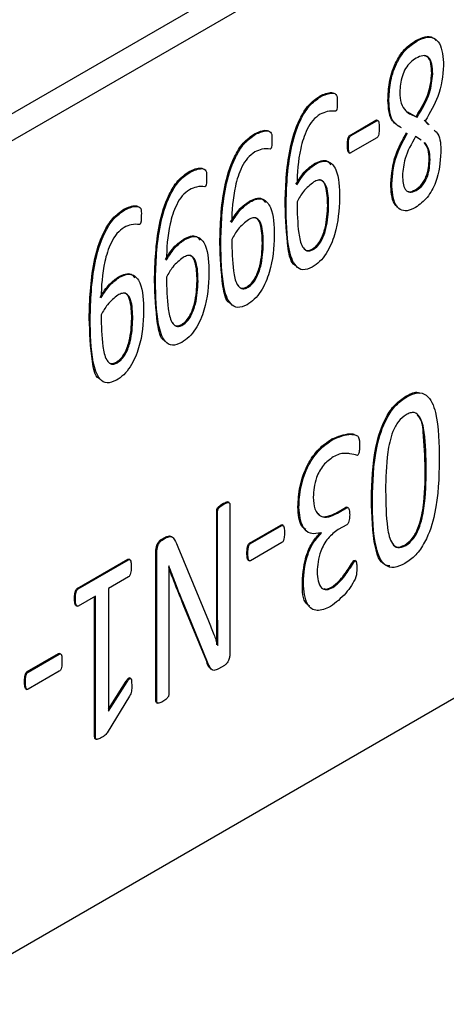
# Model space of a CAD drawing. Header units: inches. Extents: x 0 to 6721, y -3375 to 1330.
# Tile 7 of 196: x 427 to 437, y 897 to 920. Entities that reach past the tile are written whole.
import ezdxf

# ---------------------------------------------------------------- set-up
doc = ezdxf.new("R2010")
doc.units = ezdxf.units.IN
doc.header["$MEASUREMENT"] = 0

msp = doc.modelspace()

# ---------------------------------------------------------------- linework, layer by layer
at = {"color": 7, "linetype": 'Continuous', "lineweight": 25}
for p, q in [((511.441, 966.227), (394.769, 898.89)), ((511.971, 965.921), (395.299, 898.584)), ((395.299, 880.209), (511.971, 947.547)), ((436.226, 919.172), (436.205, 919.185)), ((436.563, 918.443), (436.584, 918.431)), ((434.05, 917.917), (434.029, 917.929)), ((435.592, 917.819), (435.571, 917.831)), ((434.705, 917.038), (435.299, 917.381)), ((434.726, 917.026), (435.32, 917.369)), ((435.32, 917.369), (435.299, 917.381)), ((435.348, 917.368), (435.321, 917.384)), ((436.016, 917.57), (436.208, 917.461)), ((436.208, 917.461), (436.229, 917.449)), ((436.392, 917.382), (436.482, 917.287)), ((436.414, 917.37), (436.504, 917.275)), ((432.572, 917.064), (432.551, 917.076)), ((434.726, 917.026), (434.705, 917.038)), ((435.32, 916.984), (434.726, 916.641)), ((436.32, 916.932), (436.196, 917.014)), ((434.676, 916.804), (434.655, 916.816)), ((434.68, 916.652), (434.707, 916.637)), ((436.503, 916.501), (436.524, 916.488)), ((433.931, 916.387), (433.91, 916.4)), ((431.093, 916.21), (431.072, 916.223)), ((435.657, 915.943), (435.636, 915.955)), ((436.192, 915.807), (436.213, 915.794)), ((429.615, 915.357), (429.594, 915.369)), ((432.453, 915.534), (432.431, 915.546)), ((433.264, 915.446), (433.243, 915.458)), ((434.207, 915.455), (434.228, 915.442)), ((430.974, 914.681), (430.953, 914.693)), ((431.786, 914.592), (431.764, 914.605)), ((432.728, 914.601), (432.749, 914.589)), ((433.86, 914.469), (433.881, 914.457)), ((429.496, 913.828), (429.475, 913.84)), ((430.307, 913.739), (430.286, 913.751)), ((431.25, 913.748), (431.271, 913.736)), ((432.382, 913.616), (432.403, 913.604)), ((428.829, 912.886), (428.808, 912.898)), ((429.771, 912.895), (429.793, 912.883)), ((430.903, 912.763), (430.924, 912.751)), ((429.425, 911.91), (429.446, 911.897)), ((435.999, 911.127), (435.978, 911.139)), ((434.323, 910.16), (434.302, 910.172)), ((436.415, 909.492), (436.436, 909.48)), ((431.854, 908.698), (431.832, 908.71)), ((431.975, 908.732), (431.948, 908.747)), ((431.991, 908.687), (431.991, 905.327)), ((435.22, 908.795), (435.198, 908.807)), ((431.694, 906.343), (431.694, 908.54)), ((431.715, 908.528), (431.694, 908.54)), ((431.715, 906.33), (431.715, 908.528)), ((433.554, 908.621), (433.532, 908.633)), ((434.405, 908.504), (434.613, 908.624)), ((434.426, 908.492), (434.405, 908.504)), ((434.426, 908.492), (434.634, 908.612)), ((434.634, 908.612), (434.613, 908.624)), ((434.669, 908.613), (434.643, 908.629)), ((434.636, 908.231), (434.445, 908.12)), ((432.438, 907.816), (433.145, 908.224)), ((432.459, 907.804), (433.167, 908.212)), ((433.167, 908.212), (433.145, 908.224)), ((433.2, 908.213), (433.174, 908.228)), ((434.066, 908.045), (434.057, 908.05)), ((434.066, 908.045), (434.066, 908.051)), ((430.438, 907.897), (430.532, 907.951)), ((430.46, 907.885), (430.438, 907.897)), ((430.46, 907.885), (430.553, 907.939)), ((430.553, 907.939), (430.532, 907.951)), ((432.459, 907.804), (432.438, 907.816)), ((433.167, 907.827), (432.459, 907.418)), ((430.315, 904.259), (430.315, 907.618)), ((430.336, 907.605), (430.315, 907.618)), ((430.336, 904.247), (430.336, 907.605)), ((430.816, 907.728), (431.507, 906.056)), ((432.4, 907.576), (432.379, 907.588)), ((435.951, 907.773), (435.972, 907.76)), ((428.536, 906.791), (429.679, 907.451)), ((428.557, 906.779), (429.7, 907.438)), ((429.7, 907.438), (429.679, 907.451)), ((429.728, 907.439), (429.701, 907.454)), ((432.406, 907.428), (432.433, 907.413)), ((434.817, 907.406), (434.796, 907.419)), ((434.845, 907.409), (434.818, 907.424)), ((430.608, 907.304), (430.607, 907.303)), ((429.7, 907.05), (429.243, 906.786)), ((433.655, 906.921), (433.633, 906.933)), ((428.557, 906.779), (428.536, 906.791)), ((429.243, 906.786), (429.243, 904.018)), ((434.325, 906.813), (434.304, 906.825)), ((428.495, 906.551), (428.474, 906.564)), ((428.952, 906.618), (428.557, 906.39)), ((428.931, 903.432), (428.931, 906.606)), ((428.952, 903.419), (428.952, 906.618)), ((428.506, 906.403), (428.533, 906.388)), ((430.612, 906.381), (430.612, 904.406)), ((431.467, 905.137), (430.936, 906.429)), ((430.957, 906.416), (430.936, 906.429)), ((431.488, 905.125), (430.957, 906.416)), ((431.715, 906.33), (431.694, 906.343)), ((431.721, 905.501), (431.717, 905.504)), ((431.719, 905.5), (431.721, 905.501)), ((427.402, 904.909), (428.11, 905.318)), ((427.423, 904.897), (428.131, 905.306)), ((428.131, 905.306), (428.11, 905.318)), ((428.165, 905.307), (428.138, 905.322)), ((431.488, 905.125), (431.467, 905.137)), ((427.423, 904.897), (427.402, 904.909)), ((428.131, 904.92), (427.423, 904.512)), ((431.872, 905.051), (431.734, 904.971)), ((427.364, 904.67), (427.343, 904.682)), ((429.243, 904.063), (429.645, 904.693)), ((429.243, 904.018), (429.666, 904.681)), ((429.666, 904.681), (429.645, 904.693)), ((429.748, 904.751), (429.722, 904.766)), ((427.371, 904.522), (427.397, 904.507)), ((429.72, 904.355), (429.217, 903.527)), ((430.336, 904.247), (430.315, 904.259)), ((430.33, 904.214), (430.356, 904.199)), ((428.952, 903.419), (428.931, 903.432)), ((428.942, 903.393), (428.968, 903.378))]:
    msp.add_line(p, q, dxfattribs=at)
for points, knots in [([(435.571, 917.831), (435.576, 917.964), (435.587, 918.229), (435.706, 918.642), (435.937, 919.003), (436.115, 919.124), (436.205, 919.185)], [0, 0, 0, 0, 0.281171, 0.561023, 0.780175, 1, 1, 1, 1]), ([(435.592, 917.819), (435.597, 917.952), (435.608, 918.217), (435.727, 918.63), (435.959, 918.99), (436.137, 919.112), (436.226, 919.172)], [0, 0, 0, 0, 0.281171, 0.561023, 0.780175, 1, 1, 1, 1]), ([(436.205, 919.185), (436.274, 919.218), (436.412, 919.284), (436.574, 919.278), (436.632, 919.21), (436.651, 919.188)], [0, 0, 0, 0, 0.400412, 0.799883, 1, 1, 1, 1]), ([(436.226, 919.172), (436.296, 919.207), (436.435, 919.275), (436.62, 919.254), (436.801, 919.069), (436.819, 918.804), (436.831, 918.619)], [0, 0, 0, 0, 0.187186, 0.373932, 0.560916, 1, 1, 1, 1]), ([(436.207, 918.785), (436.164, 918.756), (436.078, 918.7), (435.964, 918.554), (435.858, 918.31), (435.847, 918.135), (435.839, 918.012)], [0, 0, 0, 0, 0.187106, 0.373925, 0.561023, 1, 1, 1, 1]), ([(436.584, 918.431), (436.581, 918.505), (436.575, 918.654), (436.504, 918.815), (436.364, 918.861), (436.259, 918.81), (436.207, 918.785)], [0, 0, 0, 0, 0.280936, 0.560583, 0.779916, 1, 1, 1, 1]), ([(436.563, 918.443), (436.559, 918.516), (436.552, 918.662), (436.496, 918.819), (436.417, 918.833), (436.392, 918.838)], [0, 0, 0, 0, 0.411226, 0.820565, 1, 1, 1, 1]), ([(436.831, 918.619), (436.809, 918.386), (436.77, 917.968), (436.523, 917.553), (436.414, 917.37)], [0, 0, 0, 0, 0.558482, 1, 1, 1, 1]), ([(436.208, 917.461), (436.319, 917.645), (436.519, 917.974), (436.549, 918.3), (436.563, 918.443)], [0, 0, 0, 0, 0.5603429, 1, 1, 1, 1]), ([(436.229, 917.449), (436.341, 917.633), (436.54, 917.961), (436.571, 918.288), (436.584, 918.431)], [0, 0, 0, 0, 0.5603429, 1, 1, 1, 1]), ([(433.243, 915.458), (433.254, 915.871), (433.272, 916.491), (433.496, 917.295), (433.763, 917.739), (433.94, 917.866), (434.029, 917.929)], [0, 0, 0, 0, 0.501117, 0.750705, 0.875516, 1, 1, 1, 1]), ([(433.264, 915.446), (433.276, 915.859), (433.293, 916.478), (433.517, 917.283), (433.784, 917.727), (433.962, 917.853), (434.05, 917.917)], [0, 0, 0, 0, 0.501117, 0.750705, 0.875516, 1, 1, 1, 1]), ([(434.029, 917.929), (434.121, 917.971), (434.231, 918.02), (434.318, 918.001), (434.332, 917.998)], [0, 0, 0, 0, 0.847273, 1, 1, 1, 1]), ([(434.05, 917.917), (434.141, 917.954), (434.254, 918.002), (434.372, 917.989), (434.426, 917.93), (434.424, 917.849), (434.423, 917.794)], [0, 0, 0, 0, 0.499263, 0.624845, 0.749128, 1, 1, 1, 1]), ([(435.852, 917.222), (435.776, 917.269), (435.599, 917.379), (435.581, 917.666), (435.571, 917.831)], [0, 0, 0, 0, 0.427434, 1, 1, 1, 1]), ([(435.874, 917.21), (435.798, 917.257), (435.62, 917.366), (435.602, 917.654), (435.592, 917.819)], [0, 0, 0, 0, 0.427434, 1, 1, 1, 1]), ([(435.839, 918.012), (435.844, 917.926), (435.854, 917.755), (435.987, 917.547), (436.137, 917.486), (436.229, 917.449)], [0, 0, 0, 0, 0.279923, 0.559503, 1, 1, 1, 1]), ([(434.383, 917.583), (434.322, 917.588), (434.213, 917.596), (434.089, 917.541), (434.034, 917.517)], [0, 0, 0, 0, 0.5603537, 1, 1, 1, 1]), ([(434.423, 917.794), (434.423, 917.759), (434.422, 917.707), (434.417, 917.647), (434.411, 917.618), (434.404, 917.604), (434.394, 917.59), (434.387, 917.585), (434.383, 917.583)], [0, 0, 0, 0, 0.500106, 0.750063, 0.812699, 0.875039, 0.937661, 1, 1, 1, 1]), ([(434.034, 917.517), (433.977, 917.475), (433.864, 917.393), (433.696, 917.106), (433.537, 916.592), (433.52, 916.19), (433.509, 915.922)], [0, 0, 0, 0, 0.124576, 0.249387, 0.499034, 1, 1, 1, 1]), ([(435.299, 917.381), (435.307, 917.384), (435.317, 917.388), (435.322, 917.382), (435.323, 917.381)], [0, 0, 0, 0, 0.834652, 1, 1, 1, 1]), ([(435.32, 917.369), (435.328, 917.371), (435.343, 917.375), (435.361, 917.353), (435.369, 917.295), (435.37, 917.241), (435.371, 917.205)], [0, 0, 0, 0, 0.125258, 0.249241, 0.500503, 1, 1, 1, 1]), ([(432.551, 917.076), (432.643, 917.118), (432.752, 917.167), (432.84, 917.148), (432.853, 917.145)], [0, 0, 0, 0, 0.847273, 1, 1, 1, 1]), ([(432.572, 917.064), (432.662, 917.101), (432.776, 917.148), (432.894, 917.136), (432.947, 917.077), (432.945, 916.995), (432.944, 916.941)], [0, 0, 0, 0, 0.499268, 0.624827, 0.749129, 1, 1, 1, 1]), ([(435.371, 917.205), (435.371, 917.169), (435.37, 917.114), (435.361, 917.047), (435.343, 917.005), (435.328, 916.991), (435.32, 916.984)], [0, 0, 0, 0, 0.499564, 0.75072, 0.874745, 1, 1, 1, 1]), ([(436.615, 917.157), (436.647, 917.13), (436.762, 917.03), (436.765, 916.812), (436.767, 916.655)], [0, 0, 0, 0, 0.276187, 1, 1, 1, 1]), ([(431.764, 914.605), (431.776, 915.018), (431.793, 915.637), (432.017, 916.442), (432.285, 916.886), (432.462, 917.012), (432.551, 917.076)], [0, 0, 0, 0, 0.501115, 0.750699, 0.875509, 1, 1, 1, 1]), ([(431.786, 914.592), (431.797, 915.006), (431.815, 915.625), (432.039, 916.43), (432.306, 916.873), (432.483, 917), (432.572, 917.064)], [0, 0, 0, 0, 0.501115, 0.750699, 0.875509, 1, 1, 1, 1]), ([(432.944, 916.941), (432.944, 916.906), (432.944, 916.854), (432.938, 916.794), (432.932, 916.765), (432.926, 916.751), (432.916, 916.737), (432.908, 916.732), (432.905, 916.73)], [0, 0, 0, 0, 0.500073, 0.750015, 0.812675, 0.874961, 0.937578, 1, 1, 1, 1]), ([(434.655, 916.816), (434.655, 916.852), (434.656, 916.907), (434.666, 916.974), (434.682, 917.017), (434.697, 917.031), (434.705, 917.038)], [0, 0, 0, 0, 0.49977, 0.750566, 0.875177, 1, 1, 1, 1]), ([(434.676, 916.804), (434.676, 916.84), (434.677, 916.895), (434.687, 916.962), (434.703, 917.005), (434.718, 917.019), (434.726, 917.026)], [0, 0, 0, 0, 0.49977, 0.750566, 0.875177, 1, 1, 1, 1]), ([(435.636, 915.955), (435.654, 916.167), (435.687, 916.546), (435.899, 916.931), (435.992, 917.101)], [0, 0, 0, 0, 0.55923, 1, 1, 1, 1]), ([(435.657, 915.943), (435.676, 916.155), (435.709, 916.534), (435.92, 916.919), (436.013, 917.089)], [0, 0, 0, 0, 0.55923, 1, 1, 1, 1]), ([(436.196, 917.014), (436.102, 916.847), (435.935, 916.547), (435.91, 916.256), (435.899, 916.127)], [0, 0, 0, 0, 0.5597476, 1, 1, 1, 1]), ([(432.905, 916.73), (432.843, 916.734), (432.735, 916.743), (432.61, 916.688), (432.556, 916.663)], [0, 0, 0, 0, 0.560313, 1, 1, 1, 1]), ([(434.683, 916.651), (434.679, 916.656), (434.665, 916.67), (434.658, 916.729), (434.656, 916.781), (434.655, 916.816)], [0, 0, 0, 0, 0.138636, 0.425821, 1, 1, 1, 1]), ([(434.726, 916.641), (434.722, 916.639), (434.714, 916.635), (434.701, 916.638), (434.688, 916.659), (434.678, 916.716), (434.677, 916.769), (434.676, 916.804)], [0, 0, 0, 0, 0.062476, 0.125174, 0.249543, 0.499751, 1, 1, 1, 1]), ([(436.503, 916.501), (436.499, 916.578), (436.493, 916.733), (436.425, 916.832), (436.392, 916.881)], [0, 0, 0, 0, 0.500311, 1, 1, 1, 1]), ([(436.524, 916.488), (436.521, 916.566), (436.514, 916.72), (436.447, 916.82), (436.413, 916.869)], [0, 0, 0, 0, 0.500311, 1, 1, 1, 1]), ([(432.556, 916.663), (432.499, 916.622), (432.385, 916.539), (432.218, 916.253), (432.059, 915.739), (432.042, 915.337), (432.03, 915.069)], [0, 0, 0, 0, 0.124576, 0.249388, 0.49903, 1, 1, 1, 1]), ([(433.91, 916.4), (433.96, 916.424), (434.061, 916.474), (434.202, 916.479), (434.25, 916.407), (434.273, 916.374)], [0, 0, 0, 0, 0.3438105, 0.6867649, 1, 1, 1, 1]), ([(436.192, 915.807), (436.244, 915.843), (436.322, 915.899), (436.4, 916.023), (436.487, 916.22), (436.496, 916.376), (436.503, 916.501)], [0, 0, 0, 0, 0.249352, 0.375041, 0.501007, 1, 1, 1, 1]), ([(436.767, 916.655), (436.752, 916.432), (436.73, 916.098), (436.472, 915.61), (436.287, 915.475), (436.195, 915.407)], [0, 0, 0, 0, 0.500192, 0.750279, 1, 1, 1, 1]), ([(436.213, 915.794), (436.265, 915.831), (436.343, 915.886), (436.422, 916.011), (436.508, 916.208), (436.517, 916.364), (436.524, 916.488)], [0, 0, 0, 0, 0.249352, 0.375041, 0.501007, 1, 1, 1, 1]), ([(431.072, 916.223), (431.165, 916.264), (431.274, 916.314), (431.362, 916.294), (431.375, 916.291)], [0, 0, 0, 0, 0.847266, 1, 1, 1, 1]), ([(431.093, 916.21), (431.184, 916.248), (431.297, 916.295), (431.415, 916.283), (431.469, 916.224), (431.467, 916.142), (431.466, 916.088)], [0, 0, 0, 0, 0.499249, 0.624834, 0.749121, 1, 1, 1, 1]), ([(433.488, 915.934), (433.556, 916.043), (433.679, 916.237), (433.839, 916.35), (433.91, 916.4)], [0, 0, 0, 0, 0.5606477, 1, 1, 1, 1]), ([(433.509, 915.922), (433.577, 916.031), (433.7, 916.225), (433.861, 916.338), (433.931, 916.387)], [0, 0, 0, 0, 0.5606477, 1, 1, 1, 1]), ([(433.931, 916.387), (433.982, 916.413), (434.083, 916.464), (434.266, 916.456), (434.461, 916.204), (434.47, 915.854), (434.475, 915.621)], [0, 0, 0, 0, 0.125448, 0.250584, 0.499361, 1, 1, 1, 1]), ([(430.286, 913.751), (430.298, 914.165), (430.315, 914.784), (430.539, 915.589), (430.806, 916.032), (430.984, 916.159), (431.072, 916.223)], [0, 0, 0, 0, 0.501115, 0.750699, 0.875509, 1, 1, 1, 1]), ([(430.307, 913.739), (430.319, 914.152), (430.336, 914.772), (430.56, 915.576), (430.828, 916.02), (431.005, 916.147), (431.093, 916.21)], [0, 0, 0, 0, 0.501115, 0.750699, 0.875509, 1, 1, 1, 1]), ([(431.466, 916.088), (431.466, 916.053), (431.466, 916), (431.46, 915.941), (431.454, 915.912), (431.447, 915.897), (431.438, 915.884), (431.43, 915.879), (431.426, 915.876)], [0, 0, 0, 0, 0.500088, 0.750023, 0.812685, 0.874971, 0.937663, 1, 1, 1, 1]), ([(434.228, 915.442), (434.225, 915.597), (434.22, 915.828), (434.11, 916.017), (433.992, 916.035), (433.924, 916.001), (433.891, 915.985)], [0, 0, 0, 0, 0.501084, 0.749894, 0.874716, 1, 1, 1, 1]), ([(434.207, 915.455), (434.202, 915.605), (434.196, 915.831), (434.103, 916.026), (434.032, 916.03), (434.02, 916.03)], [0, 0, 0, 0, 0.625595, 0.936231, 1, 1, 1, 1]), ([(435.899, 916.127), (435.906, 916.011), (435.915, 915.865), (436.004, 915.77), (436.083, 915.739), (436.161, 915.772), (436.213, 915.794)], [0, 0, 0, 0, 0.499146, 0.625034, 0.750767, 1, 1, 1, 1]), ([(431.078, 915.81), (431.021, 915.769), (430.907, 915.686), (430.739, 915.4), (430.581, 914.885), (430.563, 914.484), (430.552, 914.215)], [0, 0, 0, 0, 0.124576, 0.249387, 0.499034, 1, 1, 1, 1]), ([(431.426, 915.876), (431.365, 915.881), (431.256, 915.89), (431.132, 915.834), (431.078, 915.81)], [0, 0, 0, 0, 0.560313, 1, 1, 1, 1]), ([(433.891, 915.985), (433.808, 915.92), (433.66, 915.803), (433.558, 915.618), (433.513, 915.536)], [0, 0, 0, 0, 0.558016, 1, 1, 1, 1]), ([(435.789, 915.419), (435.764, 915.443), (435.649, 915.554), (435.642, 915.779), (435.636, 915.955)], [0, 0, 0, 0, 0.215068, 1, 1, 1, 1]), ([(436.195, 915.407), (436.131, 915.376), (436.002, 915.314), (435.839, 915.349), (435.683, 915.531), (435.668, 915.773), (435.657, 915.943)], [0, 0, 0, 0, 0.18688, 0.373501, 0.560542, 1, 1, 1, 1]), ([(436.024, 915.772), (436.031, 915.769), (436.076, 915.751), (436.138, 915.781), (436.192, 915.807)], [0, 0, 0, 0, 0.145975, 1, 1, 1, 1]), ([(432.431, 915.546), (432.482, 915.571), (432.582, 915.62), (432.723, 915.625), (432.772, 915.554), (432.795, 915.52)], [0, 0, 0, 0, 0.343787, 0.686754, 1, 1, 1, 1]), ([(432.453, 915.534), (432.504, 915.56), (432.605, 915.61), (432.788, 915.602), (432.983, 915.35), (432.991, 915.001), (432.997, 914.768)], [0, 0, 0, 0, 0.125437, 0.250574, 0.499355, 1, 1, 1, 1]), ([(434.475, 915.621), (434.463, 915.351), (434.444, 914.947), (434.224, 914.425), (434.028, 914.171), (433.915, 914.096), (433.858, 914.058)], [0, 0, 0, 0, 0.500074, 0.749513, 0.874685, 1, 1, 1, 1]), ([(428.808, 912.898), (428.819, 913.311), (428.837, 913.931), (429.061, 914.735), (429.328, 915.179), (429.505, 915.306), (429.594, 915.369)], [0, 0, 0, 0, 0.501117, 0.750705, 0.875516, 1, 1, 1, 1]), ([(428.829, 912.886), (428.841, 913.299), (428.858, 913.919), (429.082, 914.723), (429.349, 915.167), (429.527, 915.294), (429.615, 915.357)], [0, 0, 0, 0, 0.501117, 0.750705, 0.875516, 1, 1, 1, 1]), ([(429.594, 915.369), (429.686, 915.411), (429.796, 915.461), (429.883, 915.441), (429.897, 915.438)], [0, 0, 0, 0, 0.847273, 1, 1, 1, 1]), ([(429.615, 915.357), (429.706, 915.395), (429.819, 915.442), (429.937, 915.429), (429.991, 915.371), (429.989, 915.289), (429.987, 915.234)], [0, 0, 0, 0, 0.499263, 0.624845, 0.749128, 1, 1, 1, 1]), ([(432.009, 915.081), (432.078, 915.19), (432.2, 915.384), (432.361, 915.497), (432.431, 915.546)], [0, 0, 0, 0, 0.5606294, 1, 1, 1, 1]), ([(432.03, 915.069), (432.099, 915.177), (432.222, 915.372), (432.382, 915.485), (432.453, 915.534)], [0, 0, 0, 0, 0.5606294, 1, 1, 1, 1]), ([(433.473, 914.096), (433.472, 914.097), (433.366, 914.155), (433.276, 914.648), (433.256, 915.134), (433.243, 915.458)], [0, 0, 0, 0, 0.004354, 0.335336, 1, 1, 1, 1]), ([(433.858, 914.058), (433.784, 914.027), (433.635, 913.965), (433.428, 914.112), (433.279, 914.603), (433.27, 915.108), (433.264, 915.446)], [0, 0, 0, 0, 0.124139, 0.248674, 0.498437, 1, 1, 1, 1]), ([(433.513, 915.536), (433.517, 915.293), (433.523, 914.929), (433.601, 914.549), (433.707, 914.428), (433.801, 914.418), (433.855, 914.444), (433.881, 914.457)], [0, 0, 0, 0, 0.500838, 0.7507, 0.875011, 0.937515, 1, 1, 1, 1]), ([(433.86, 914.469), (433.895, 914.494), (433.966, 914.543), (434.077, 914.715), (434.187, 915.037), (434.199, 915.288), (434.207, 915.455)], [0, 0, 0, 0, 0.1248195, 0.249744, 0.4993457, 1, 1, 1, 1]), ([(433.881, 914.457), (433.917, 914.482), (433.987, 914.531), (434.098, 914.703), (434.209, 915.025), (434.22, 915.275), (434.228, 915.442)], [0, 0, 0, 0, 0.1248195, 0.249744, 0.4993457, 1, 1, 1, 1]), ([(429.987, 915.234), (429.987, 915.199), (429.987, 915.147), (429.982, 915.088), (429.975, 915.059), (429.969, 915.044), (429.959, 915.031), (429.952, 915.026), (429.948, 915.023)], [0, 0, 0, 0, 0.500106, 0.750063, 0.812699, 0.875039, 0.937661, 1, 1, 1, 1]), ([(432.749, 914.589), (432.746, 914.744), (432.742, 914.975), (432.631, 915.164), (432.514, 915.181), (432.446, 915.148), (432.412, 915.131)], [0, 0, 0, 0, 0.501074, 0.74988, 0.874699, 1, 1, 1, 1]), ([(432.728, 914.601), (432.724, 914.752), (432.717, 914.978), (432.624, 915.172), (432.553, 915.177), (432.541, 915.177)], [0, 0, 0, 0, 0.625595, 0.936231, 1, 1, 1, 1]), ([(429.599, 914.957), (429.542, 914.916), (429.429, 914.833), (429.261, 914.547), (429.102, 914.032), (429.085, 913.63), (429.074, 913.362)], [0, 0, 0, 0, 0.124576, 0.249387, 0.499034, 1, 1, 1, 1]), ([(429.948, 915.023), (429.887, 915.028), (429.778, 915.036), (429.654, 914.981), (429.599, 914.957)], [0, 0, 0, 0, 0.5603537, 1, 1, 1, 1]), ([(432.412, 915.131), (432.33, 915.066), (432.182, 914.949), (432.08, 914.764), (432.035, 914.683)], [0, 0, 0, 0, 0.557986, 1, 1, 1, 1]), ([(430.531, 914.228), (430.599, 914.336), (430.722, 914.531), (430.883, 914.644), (430.953, 914.693)], [0, 0, 0, 0, 0.5606294, 1, 1, 1, 1]), ([(430.953, 914.693), (431.003, 914.718), (431.104, 914.767), (431.245, 914.772), (431.293, 914.701), (431.316, 914.667)], [0, 0, 0, 0, 0.343787, 0.686754, 1, 1, 1, 1]), ([(430.974, 914.681), (431.025, 914.706), (431.127, 914.757), (431.31, 914.749), (431.504, 914.497), (431.513, 914.148), (431.519, 913.915)], [0, 0, 0, 0, 0.125437, 0.250574, 0.499355, 1, 1, 1, 1]), ([(432.997, 914.768), (432.985, 914.498), (432.966, 914.093), (432.745, 913.572), (432.549, 913.318), (432.436, 913.243), (432.38, 913.205)], [0, 0, 0, 0, 0.500079, 0.749521, 0.874684, 1, 1, 1, 1]), ([(430.552, 914.215), (430.621, 914.324), (430.743, 914.518), (430.904, 914.631), (430.974, 914.681)], [0, 0, 0, 0, 0.5606294, 1, 1, 1, 1]), ([(431.995, 913.243), (431.993, 913.244), (431.887, 913.302), (431.798, 913.795), (431.778, 914.28), (431.764, 914.605)], [0, 0, 0, 0, 0.004345, 0.335333, 1, 1, 1, 1]), ([(432.38, 913.205), (432.305, 913.174), (432.157, 913.112), (431.95, 913.259), (431.8, 913.75), (431.792, 914.255), (431.786, 914.592)], [0, 0, 0, 0, 0.124147, 0.2486753, 0.49844, 1, 1, 1, 1]), ([(432.035, 914.683), (432.039, 914.44), (432.045, 914.076), (432.122, 913.696), (432.229, 913.574), (432.323, 913.565), (432.376, 913.591), (432.403, 913.604)], [0, 0, 0, 0, 0.5008379, 0.750699, 0.8750097, 0.9375032, 1, 1, 1, 1]), ([(432.382, 913.616), (432.417, 913.641), (432.487, 913.69), (432.598, 913.862), (432.709, 914.184), (432.721, 914.434), (432.728, 914.601)], [0, 0, 0, 0, 0.1248195, 0.249744, 0.4993457, 1, 1, 1, 1]), ([(432.403, 913.604), (432.438, 913.628), (432.509, 913.678), (432.62, 913.85), (432.73, 914.172), (432.742, 914.422), (432.749, 914.589)], [0, 0, 0, 0, 0.1248195, 0.249744, 0.4993457, 1, 1, 1, 1]), ([(433.649, 914.503), (433.667, 914.478), (433.7, 914.436), (433.78, 914.431), (433.833, 914.456), (433.86, 914.469)], [0, 0, 0, 0, 0.398009, 0.699052, 1, 1, 1, 1]), ([(430.934, 914.278), (430.851, 914.213), (430.703, 914.096), (430.601, 913.911), (430.556, 913.829)], [0, 0, 0, 0, 0.557986, 1, 1, 1, 1]), ([(431.271, 913.736), (431.268, 913.89), (431.264, 914.122), (431.153, 914.311), (431.035, 914.328), (430.968, 914.295), (430.934, 914.278)], [0, 0, 0, 0, 0.501073, 0.749879, 0.874699, 1, 1, 1, 1]), ([(431.25, 913.748), (431.245, 913.899), (431.239, 914.125), (431.146, 914.319), (431.075, 914.323), (431.063, 914.324)], [0, 0, 0, 0, 0.625593, 0.93623, 1, 1, 1, 1]), ([(429.052, 913.374), (429.121, 913.483), (429.244, 913.677), (429.404, 913.79), (429.475, 913.84)], [0, 0, 0, 0, 0.5606477, 1, 1, 1, 1]), ([(429.074, 913.362), (429.142, 913.471), (429.265, 913.665), (429.425, 913.778), (429.496, 913.828)], [0, 0, 0, 0, 0.5606477, 1, 1, 1, 1]), ([(429.475, 913.84), (429.525, 913.865), (429.626, 913.914), (429.767, 913.919), (429.815, 913.848), (429.838, 913.814)], [0, 0, 0, 0, 0.3438105, 0.6867649, 1, 1, 1, 1]), ([(429.496, 913.828), (429.547, 913.853), (429.648, 913.904), (429.831, 913.896), (430.026, 913.644), (430.034, 913.295), (430.04, 913.061)], [0, 0, 0, 0, 0.125448, 0.250584, 0.499361, 1, 1, 1, 1]), ([(430.556, 913.829), (430.56, 913.587), (430.566, 913.223), (430.644, 912.842), (430.75, 912.721), (430.844, 912.712), (430.898, 912.738), (430.924, 912.751)], [0, 0, 0, 0, 0.50084, 0.750702, 0.875021, 0.937515, 1, 1, 1, 1]), ([(431.519, 913.915), (431.506, 913.645), (431.488, 913.24), (431.267, 912.719), (431.071, 912.465), (430.958, 912.39), (430.901, 912.352)], [0, 0, 0, 0, 0.50008, 0.749522, 0.874695, 1, 1, 1, 1]), ([(430.516, 912.39), (430.515, 912.39), (430.409, 912.449), (430.32, 912.942), (430.3, 913.427), (430.286, 913.751)], [0, 0, 0, 0, 0.004354, 0.335336, 1, 1, 1, 1]), ([(430.901, 912.352), (430.827, 912.321), (430.678, 912.259), (430.471, 912.405), (430.322, 912.896), (430.313, 913.402), (430.307, 913.739)], [0, 0, 0, 0, 0.124147, 0.248681, 0.498442, 1, 1, 1, 1]), ([(430.903, 912.763), (430.939, 912.787), (431.009, 912.837), (431.12, 913.009), (431.231, 913.331), (431.242, 913.581), (431.25, 913.748)], [0, 0, 0, 0, 0.124836, 0.249759, 0.499356, 1, 1, 1, 1]), ([(430.924, 912.751), (430.96, 912.775), (431.03, 912.825), (431.141, 912.997), (431.252, 913.319), (431.263, 913.569), (431.271, 913.736)], [0, 0, 0, 0, 0.124836, 0.249759, 0.499356, 1, 1, 1, 1]), ([(432.17, 913.649), (432.189, 913.625), (432.222, 913.583), (432.302, 913.578), (432.355, 913.603), (432.382, 913.616)], [0, 0, 0, 0, 0.398006, 0.698995, 1, 1, 1, 1]), ([(429.455, 913.425), (429.373, 913.36), (429.225, 913.243), (429.123, 913.058), (429.078, 912.976)], [0, 0, 0, 0, 0.558016, 1, 1, 1, 1]), ([(429.793, 912.883), (429.79, 913.037), (429.785, 913.269), (429.675, 913.458), (429.557, 913.475), (429.489, 913.442), (429.455, 913.425)], [0, 0, 0, 0, 0.50108, 0.749879, 0.874717, 1, 1, 1, 1]), ([(429.771, 912.895), (429.767, 913.046), (429.76, 913.271), (429.667, 913.466), (429.597, 913.47), (429.584, 913.471)], [0, 0, 0, 0, 0.625602, 0.93623, 1, 1, 1, 1]), ([(429.078, 912.976), (429.082, 912.733), (429.088, 912.37), (429.166, 911.989), (429.272, 911.868), (429.366, 911.858), (429.419, 911.884), (429.446, 911.897)], [0, 0, 0, 0, 0.500838, 0.7507, 0.875011, 0.937515, 1, 1, 1, 1]), ([(430.04, 913.061), (430.028, 912.791), (430.009, 912.387), (429.788, 911.865), (429.593, 911.611), (429.48, 911.536), (429.423, 911.499)], [0, 0, 0, 0, 0.500074, 0.749513, 0.874685, 1, 1, 1, 1]), ([(429.038, 911.536), (429.037, 911.537), (428.93, 911.595), (428.841, 912.089), (428.821, 912.574), (428.808, 912.898)], [0, 0, 0, 0, 0.004354, 0.335336, 1, 1, 1, 1]), ([(429.423, 911.499), (429.349, 911.468), (429.2, 911.406), (428.993, 911.552), (428.844, 912.043), (428.835, 912.548), (428.829, 912.886)], [0, 0, 0, 0, 0.124139, 0.248674, 0.498437, 1, 1, 1, 1]), ([(429.425, 911.91), (429.46, 911.934), (429.531, 911.984), (429.642, 912.156), (429.752, 912.478), (429.764, 912.728), (429.771, 912.895)], [0, 0, 0, 0, 0.1248187, 0.2497424, 0.4993517, 1, 1, 1, 1]), ([(429.446, 911.897), (429.481, 911.922), (429.552, 911.972), (429.663, 912.143), (429.774, 912.466), (429.785, 912.716), (429.793, 912.883)], [0, 0, 0, 0, 0.1248187, 0.2497424, 0.4993517, 1, 1, 1, 1]), ([(430.692, 912.796), (430.71, 912.772), (430.743, 912.729), (430.824, 912.725), (430.877, 912.75), (430.903, 912.763)], [0, 0, 0, 0, 0.398029, 0.699036, 1, 1, 1, 1]), ([(429.213, 911.943), (429.232, 911.919), (429.265, 911.876), (429.345, 911.871), (429.398, 911.897), (429.425, 911.91)], [0, 0, 0, 0, 0.398009, 0.699052, 1, 1, 1, 1]), ([(435.198, 908.807), (435.206, 909.199), (435.217, 909.785), (435.451, 910.562), (435.725, 910.967), (435.894, 911.082), (435.978, 911.139)], [0, 0, 0, 0, 0.501072, 0.750312, 0.875079, 1, 1, 1, 1]), ([(435.22, 908.795), (435.227, 909.186), (435.239, 909.773), (435.472, 910.55), (435.746, 910.955), (435.915, 911.07), (435.999, 911.127)], [0, 0, 0, 0, 0.501072, 0.750312, 0.875079, 1, 1, 1, 1]), ([(435.978, 911.139), (436.064, 911.186), (436.18, 911.249), (436.267, 911.216), (436.29, 911.207)], [0, 0, 0, 0, 0.73637, 1, 1, 1, 1]), ([(435.999, 911.127), (436.082, 911.167), (436.248, 911.245), (436.517, 911.155), (436.723, 910.628), (436.729, 910.063), (436.733, 909.685)], [0, 0, 0, 0, 0.124898, 0.249502, 0.498601, 1, 1, 1, 1]), ([(435.983, 910.721), (435.921, 910.675), (435.797, 910.582), (435.636, 910.256), (435.527, 909.713), (435.521, 909.286), (435.517, 909.001)], [0, 0, 0, 0, 0.123922, 0.248434, 0.498417, 1, 1, 1, 1]), ([(436.436, 909.48), (436.432, 909.767), (436.426, 910.197), (436.331, 910.645), (436.194, 910.775), (436.077, 910.768), (436.014, 910.736), (435.983, 910.721)], [0, 0, 0, 0, 0.501053, 0.750737, 0.874899, 0.937449, 1, 1, 1, 1]), ([(436.415, 909.492), (436.405, 909.771), (436.391, 910.187), (436.337, 910.634), (436.244, 910.7), (436.235, 910.707)], [0, 0, 0, 0, 0.643702, 0.96447, 1, 1, 1, 1]), ([(434.302, 910.172), (434.441, 910.227), (434.615, 910.296), (434.777, 910.289), (434.807, 910.272), (434.811, 910.27)], [0, 0, 0, 0, 0.770639, 0.965014, 1, 1, 1, 1]), ([(434.323, 910.16), (434.465, 910.219), (434.642, 910.293), (434.819, 910.268), (434.932, 910.225), (434.928, 910.092), (434.926, 910.004)], [0, 0, 0, 0, 0.499408, 0.625371, 0.750518, 1, 1, 1, 1]), ([(433.532, 908.633), (433.54, 908.787), (433.556, 909.092), (433.72, 909.569), (433.998, 909.964), (434.2, 910.103), (434.302, 910.172)], [0, 0, 0, 0, 0.280867, 0.5604, 0.779955, 1, 1, 1, 1]), ([(433.554, 908.621), (433.562, 908.774), (433.578, 909.08), (433.742, 909.557), (434.019, 909.952), (434.222, 910.09), (434.323, 910.16)], [0, 0, 0, 0, 0.280867, 0.5604, 0.779955, 1, 1, 1, 1]), ([(434.88, 909.797), (434.824, 909.814), (434.733, 909.841), (434.593, 909.848), (434.467, 909.835), (434.377, 909.789), (434.332, 909.766)], [0, 0, 0, 0, 0.339241, 0.559703, 0.779851, 1, 1, 1, 1]), ([(434.926, 910.004), (434.925, 909.97), (434.925, 909.92), (434.916, 909.857), (434.901, 909.818), (434.887, 909.804), (434.88, 909.797)], [0, 0, 0, 0, 0.499861, 0.750561, 0.875219, 1, 1, 1, 1]), ([(434.332, 909.766), (434.255, 909.711), (434.101, 909.6), (433.905, 909.237), (433.889, 908.999), (433.878, 908.854)], [0, 0, 0, 0, 0.279767, 0.559426, 1, 1, 1, 1]), ([(436.733, 909.685), (436.725, 909.294), (436.713, 908.708), (436.48, 907.933), (436.208, 907.527), (436.039, 907.412), (435.955, 907.354)], [0, 0, 0, 0, 0.501156, 0.750293, 0.875053, 1, 1, 1, 1]), ([(435.951, 907.773), (436.013, 907.819), (436.137, 907.911), (436.295, 908.238), (436.408, 908.781), (436.412, 909.208), (436.415, 909.492)], [0, 0, 0, 0, 0.123958, 0.248539, 0.498419, 1, 1, 1, 1]), ([(435.972, 907.76), (436.034, 907.807), (436.158, 907.899), (436.316, 908.226), (436.429, 908.769), (436.433, 909.195), (436.436, 909.48)], [0, 0, 0, 0, 0.123958, 0.248539, 0.498419, 1, 1, 1, 1]), ([(435.517, 909.001), (435.522, 908.713), (435.529, 908.282), (435.621, 907.837), (435.781, 907.682), (435.909, 907.734), (435.972, 907.76)], [0, 0, 0, 0, 0.501546, 0.751459, 0.875961, 1, 1, 1, 1]), ([(431.694, 908.54), (431.694, 908.549), (431.695, 908.567), (431.705, 908.597), (431.722, 908.625), (431.765, 908.665), (431.803, 908.69), (431.832, 908.71)], [0, 0, 0, 0, 0.125029, 0.250651, 0.375453, 0.500893, 1, 1, 1, 1]), ([(431.715, 908.528), (431.715, 908.537), (431.716, 908.555), (431.726, 908.584), (431.743, 908.612), (431.786, 908.653), (431.824, 908.678), (431.854, 908.698)], [0, 0, 0, 0, 0.125029, 0.250651, 0.375453, 0.500893, 1, 1, 1, 1]), ([(431.832, 908.71), (431.862, 908.724), (431.898, 908.742), (431.939, 908.752), (431.947, 908.747), (431.95, 908.745)], [0, 0, 0, 0, 0.716461, 0.896655, 1, 1, 1, 1]), ([(431.854, 908.698), (431.883, 908.713), (431.92, 908.731), (431.963, 908.739), (431.98, 908.731), (431.99, 908.712), (431.99, 908.695), (431.991, 908.687)], [0, 0, 0, 0, 0.499026, 0.624534, 0.749776, 0.874621, 1, 1, 1, 1]), ([(433.878, 908.854), (433.885, 908.759), (433.898, 908.571), (434.03, 908.406), (434.226, 908.394), (434.36, 908.459), (434.426, 908.492)], [0, 0, 0, 0, 0.280485, 0.559498, 0.77946, 1, 1, 1, 1]), ([(435.616, 907.3), (435.574, 907.307), (435.393, 907.339), (435.216, 907.883), (435.205, 908.437), (435.198, 908.807)], [0, 0, 0, 0, 0.0926045, 0.393746, 1, 1, 1, 1]), ([(435.955, 907.354), (435.872, 907.315), (435.706, 907.236), (435.436, 907.324), (435.229, 907.851), (435.223, 908.417), (435.22, 908.795)], [0, 0, 0, 0, 0.124901, 0.249535, 0.498595, 1, 1, 1, 1]), ([(433.714, 908.122), (433.682, 908.145), (433.553, 908.239), (433.541, 908.464), (433.532, 908.633)], [0, 0, 0, 0, 0.248653, 1, 1, 1, 1]), ([(434.066, 908.051), (433.978, 908.034), (433.801, 908.001), (433.595, 908.203), (433.569, 908.463), (433.554, 908.621)], [0, 0, 0, 0, 0.279124, 0.559833, 1, 1, 1, 1]), ([(433.987, 908.493), (434.002, 908.472), (434.049, 908.402), (434.208, 908.41), (434.339, 908.473), (434.405, 908.504)], [0, 0, 0, 0, 0.180025, 0.589475, 1, 1, 1, 1]), ([(434.613, 908.624), (434.622, 908.628), (434.634, 908.634), (434.642, 908.628), (434.645, 908.626)], [0, 0, 0, 0, 0.691754, 1, 1, 1, 1]), ([(434.634, 908.612), (434.643, 908.615), (434.659, 908.622), (434.682, 908.604), (434.702, 908.551), (434.703, 908.494), (434.704, 908.456)], [0, 0, 0, 0, 0.1244032, 0.2493676, 0.49939, 1, 1, 1, 1]), ([(434.704, 908.456), (434.704, 908.418), (434.703, 908.362), (434.683, 908.29), (434.661, 908.248), (434.644, 908.237), (434.636, 908.231)], [0, 0, 0, 0, 0.500821, 0.750391, 0.875397, 1, 1, 1, 1]), ([(433.145, 908.224), (433.154, 908.228), (433.166, 908.233), (433.173, 908.227), (433.175, 908.225)], [0, 0, 0, 0, 0.716425, 1, 1, 1, 1]), ([(433.167, 908.212), (433.175, 908.215), (433.191, 908.221), (433.213, 908.203), (433.225, 908.146), (433.227, 908.09), (433.227, 908.053)], [0, 0, 0, 0, 0.126254, 0.248792, 0.500352, 1, 1, 1, 1]), ([(433.227, 908.053), (433.227, 908.016), (433.226, 907.96), (433.213, 907.889), (433.191, 907.846), (433.175, 907.833), (433.167, 907.827)], [0, 0, 0, 0, 0.499666, 0.75106, 0.873762, 1, 1, 1, 1]), ([(433.633, 906.933), (433.648, 907.145), (433.669, 907.44), (433.855, 907.851), (433.982, 907.989), (434.045, 908.057)], [0, 0, 0, 0, 0.559267, 0.780299, 1, 1, 1, 1]), ([(433.655, 906.921), (433.669, 907.133), (433.69, 907.428), (433.877, 907.839), (434.003, 907.976), (434.066, 908.045)], [0, 0, 0, 0, 0.559267, 0.780299, 1, 1, 1, 1]), ([(434.445, 908.12), (434.364, 908.062), (434.203, 907.947), (433.998, 907.566), (433.978, 907.316), (433.966, 907.163)], [0, 0, 0, 0, 0.279919, 0.559691, 1, 1, 1, 1]), ([(430.315, 907.618), (430.318, 907.667), (430.322, 907.742), (430.371, 907.835), (430.408, 907.877), (430.428, 907.891), (430.438, 907.897)], [0, 0, 0, 0, 0.498699, 0.748583, 0.874387, 1, 1, 1, 1]), ([(430.336, 907.605), (430.339, 907.655), (430.344, 907.73), (430.392, 907.822), (430.429, 907.865), (430.449, 907.878), (430.46, 907.885)], [0, 0, 0, 0, 0.498699, 0.748583, 0.874387, 1, 1, 1, 1]), ([(430.532, 907.951), (430.575, 907.97), (430.635, 907.997), (430.665, 907.958), (430.674, 907.947)], [0, 0, 0, 0, 0.720812, 1, 1, 1, 1]), ([(430.553, 907.939), (430.594, 907.954), (430.678, 907.985), (430.755, 907.873), (430.793, 907.783), (430.816, 907.728)], [0, 0, 0, 0, 0.27609, 0.556849, 1, 1, 1, 1]), ([(432.379, 907.588), (432.379, 907.626), (432.38, 907.682), (432.392, 907.753), (432.414, 907.796), (432.43, 907.809), (432.438, 907.816)], [0, 0, 0, 0, 0.499687, 0.750588, 0.874243, 1, 1, 1, 1]), ([(432.4, 907.576), (432.401, 907.613), (432.402, 907.669), (432.413, 907.741), (432.435, 907.783), (432.451, 907.797), (432.459, 907.804)], [0, 0, 0, 0, 0.499687, 0.750588, 0.874243, 1, 1, 1, 1]), ([(435.678, 907.796), (435.706, 907.765), (435.771, 907.694), (435.886, 907.744), (435.951, 907.773)], [0, 0, 0, 0, 0.43372, 1, 1, 1, 1]), ([(432.409, 907.427), (432.408, 907.428), (432.404, 907.429), (432.394, 907.446), (432.38, 907.496), (432.379, 907.551), (432.379, 907.588)], [0, 0, 0, 0, 0.0262645, 0.1011219, 0.4008106, 1, 1, 1, 1]), ([(432.459, 907.418), (432.455, 907.416), (432.447, 907.412), (432.436, 907.411), (432.427, 907.416), (432.415, 907.433), (432.402, 907.485), (432.401, 907.539), (432.4, 907.576)], [0, 0, 0, 0, 0.062612, 0.125131, 0.18787, 0.250303, 0.500255, 1, 1, 1, 1]), ([(429.679, 907.451), (429.687, 907.454), (429.697, 907.458), (429.703, 907.452), (429.703, 907.452)], [0, 0, 0, 0, 0.849765, 1, 1, 1, 1]), ([(429.7, 907.438), (429.708, 907.441), (429.724, 907.445), (429.742, 907.424), (429.759, 907.373), (429.76, 907.318), (429.761, 907.282)], [0, 0, 0, 0, 0.123567, 0.24869, 0.498793, 1, 1, 1, 1]), ([(434.304, 906.825), (434.368, 906.874), (434.475, 906.956), (434.601, 907.124), (434.698, 907.272), (434.764, 907.37), (434.796, 907.419)], [0, 0, 0, 0, 0.338581, 0.559709, 0.780899, 1, 1, 1, 1]), ([(434.325, 906.813), (434.39, 906.862), (434.496, 906.944), (434.622, 907.112), (434.719, 907.26), (434.785, 907.358), (434.817, 907.406)], [0, 0, 0, 0, 0.338581, 0.559709, 0.780899, 1, 1, 1, 1]), ([(434.796, 907.419), (434.8, 907.421), (434.808, 907.424), (434.817, 907.426), (434.82, 907.423), (434.821, 907.422)], [0, 0, 0, 0, 0.443464, 0.886366, 1, 1, 1, 1]), ([(434.817, 907.406), (434.821, 907.408), (434.829, 907.412), (434.841, 907.413), (434.848, 907.406), (434.857, 907.386), (434.865, 907.331), (434.864, 907.276), (434.864, 907.239)], [0, 0, 0, 0, 0.062489, 0.124899, 0.187584, 0.250118, 0.49987, 1, 1, 1, 1]), ([(429.761, 907.282), (429.759, 907.243), (429.757, 907.186), (429.742, 907.115), (429.724, 907.071), (429.708, 907.057), (429.7, 907.05)], [0, 0, 0, 0, 0.501007, 0.751498, 0.876935, 1, 1, 1, 1]), ([(430.607, 907.303), (430.609, 907.132), (430.612, 906.825), (430.612, 906.516), (430.612, 906.381)], [0, 0, 0, 0, 0.559987, 1, 1, 1, 1]), ([(430.936, 906.429), (430.869, 906.593), (430.757, 906.869), (430.65, 907.15), (430.607, 907.264)], [0, 0, 0, 0, 0.594952, 1, 1, 1, 1]), ([(430.957, 906.416), (430.89, 906.581), (430.772, 906.874), (430.658, 907.173), (430.608, 907.304)], [0, 0, 0, 0, 0.560007, 1, 1, 1, 1]), ([(433.966, 907.163), (433.97, 907.092), (433.979, 906.952), (434.048, 906.801), (434.175, 906.744), (434.275, 906.79), (434.325, 906.813)], [0, 0, 0, 0, 0.280999, 0.561004, 0.780597, 1, 1, 1, 1]), ([(434.864, 907.239), (434.864, 907.178), (434.863, 907.054), (434.745, 906.856), (434.564, 906.602), (434.389, 906.472), (434.267, 906.38)], [0, 0, 0, 0, 0.186732, 0.372994, 0.560844, 1, 1, 1, 1]), ([(433.8, 906.398), (433.777, 906.411), (433.635, 906.488), (433.634, 906.731), (433.633, 906.933)], [0, 0, 0, 0, 0.166093, 1, 1, 1, 1]), ([(434.267, 906.38), (434.162, 906.334), (433.952, 906.242), (433.686, 906.435), (433.667, 906.737), (433.655, 906.921)], [0, 0, 0, 0, 0.279895, 0.559276, 1, 1, 1, 1]), ([(428.474, 906.564), (428.475, 906.601), (428.476, 906.657), (428.493, 906.728), (428.512, 906.771), (428.528, 906.784), (428.536, 906.791)], [0, 0, 0, 0, 0.501224, 0.751296, 0.876431, 1, 1, 1, 1]), ([(428.495, 906.551), (428.496, 906.589), (428.497, 906.645), (428.514, 906.716), (428.533, 906.759), (428.549, 906.772), (428.557, 906.779)], [0, 0, 0, 0, 0.501224, 0.751296, 0.876431, 1, 1, 1, 1]), ([(434.118, 906.792), (434.132, 906.786), (434.181, 906.761), (434.252, 906.798), (434.304, 906.825)], [0, 0, 0, 0, 0.2673541, 1, 1, 1, 1]), ([(428.509, 906.403), (428.505, 906.406), (428.49, 906.416), (428.477, 906.472), (428.475, 906.527), (428.474, 906.564)], [0, 0, 0, 0, 0.1119525, 0.4078851, 1, 1, 1, 1]), ([(428.557, 906.39), (428.549, 906.388), (428.533, 906.384), (428.513, 906.404), (428.497, 906.459), (428.496, 906.514), (428.495, 906.551)], [0, 0, 0, 0, 0.123388, 0.248633, 0.499019, 1, 1, 1, 1]), ([(431.7, 905.513), (431.698, 905.668), (431.695, 905.944), (431.694, 906.221), (431.694, 906.343)], [0, 0, 0, 0, 0.559998, 1, 1, 1, 1]), ([(431.721, 905.501), (431.72, 905.656), (431.716, 905.931), (431.715, 906.208), (431.715, 906.33)], [0, 0, 0, 0, 0.559998, 1, 1, 1, 1]), ([(431.507, 906.056), (431.548, 905.954), (431.622, 905.772), (431.689, 905.583), (431.719, 905.5)], [0, 0, 0, 0, 0.559984, 1, 1, 1, 1]), ([(428.11, 905.318), (428.118, 905.321), (428.13, 905.326), (428.138, 905.32), (428.14, 905.319)], [0, 0, 0, 0, 0.716425, 1, 1, 1, 1]), ([(428.131, 905.306), (428.139, 905.308), (428.155, 905.314), (428.177, 905.297), (428.19, 905.239), (428.191, 905.184), (428.191, 905.147)], [0, 0, 0, 0, 0.126254, 0.248792, 0.500352, 1, 1, 1, 1]), ([(428.191, 905.147), (428.191, 905.11), (428.19, 905.054), (428.177, 904.982), (428.155, 904.94), (428.139, 904.927), (428.131, 904.92)], [0, 0, 0, 0, 0.49965, 0.75101, 0.873766, 1, 1, 1, 1]), ([(431.562, 904.98), (431.553, 904.985), (431.504, 905.015), (431.484, 905.082), (431.467, 905.137)], [0, 0, 0, 0, 0.188169, 1, 1, 1, 1]), ([(431.734, 904.971), (431.697, 904.953), (431.622, 904.917), (431.539, 904.995), (431.508, 905.075), (431.488, 905.125)], [0, 0, 0, 0, 0.2790258, 0.5576054, 1, 1, 1, 1]), ([(431.991, 905.327), (431.99, 905.301), (431.989, 905.249), (431.968, 905.167), (431.925, 905.092), (431.89, 905.065), (431.872, 905.051)], [0, 0, 0, 0, 0.28034, 0.559325, 0.780562, 1, 1, 1, 1]), ([(427.343, 904.682), (427.344, 904.719), (427.345, 904.775), (427.357, 904.847), (427.378, 904.889), (427.394, 904.903), (427.402, 904.909)], [0, 0, 0, 0, 0.499702, 0.750583, 0.874241, 1, 1, 1, 1]), ([(427.364, 904.67), (427.365, 904.707), (427.366, 904.763), (427.378, 904.834), (427.399, 904.877), (427.415, 904.89), (427.423, 904.897)], [0, 0, 0, 0, 0.499702, 0.750583, 0.874241, 1, 1, 1, 1]), ([(427.373, 904.521), (427.372, 904.521), (427.368, 904.523), (427.358, 904.54), (427.345, 904.59), (427.344, 904.645), (427.343, 904.682)], [0, 0, 0, 0, 0.0262645, 0.1011219, 0.4008106, 1, 1, 1, 1]), ([(427.423, 904.512), (427.419, 904.51), (427.411, 904.506), (427.4, 904.505), (427.391, 904.509), (427.379, 904.527), (427.366, 904.578), (427.365, 904.633), (427.364, 904.67)], [0, 0, 0, 0, 0.0626128, 0.1250579, 0.187858, 0.2502927, 0.5002474, 1, 1, 1, 1]), ([(429.645, 904.693), (429.661, 904.718), (429.681, 904.747), (429.709, 904.766), (429.719, 904.768), (429.723, 904.765), (429.724, 904.764)], [0, 0, 0, 0, 0.6735367, 0.8020853, 0.9280262, 1, 1, 1, 1]), ([(429.666, 904.681), (429.683, 904.706), (429.702, 904.735), (429.73, 904.754), (429.741, 904.755), (429.75, 904.751), (429.76, 904.734), (429.769, 904.682), (429.769, 904.629), (429.769, 904.595)], [0, 0, 0, 0, 0.248977, 0.2964958, 0.3430506, 0.3905803, 0.4375841, 0.6250373, 1, 1, 1, 1]), ([(429.769, 904.595), (429.77, 904.552), (429.77, 904.494), (429.75, 904.409), (429.73, 904.373), (429.72, 904.355)], [0, 0, 0, 0, 0.560357, 0.780068, 1, 1, 1, 1]), ([(430.333, 904.214), (430.331, 904.215), (430.323, 904.218), (430.317, 904.234), (430.315, 904.251), (430.315, 904.259)], [0, 0, 0, 0, 0.166972, 0.584541, 1, 1, 1, 1]), ([(430.471, 904.234), (430.441, 904.217), (430.403, 904.195), (430.364, 904.195), (430.347, 904.203), (430.338, 904.222), (430.337, 904.238), (430.336, 904.247)], [0, 0, 0, 0, 0.499735, 0.624992, 0.749544, 0.875089, 1, 1, 1, 1]), ([(430.612, 904.406), (430.611, 904.397), (430.611, 904.378), (430.6, 904.348), (430.582, 904.321), (430.541, 904.274), (430.502, 904.252), (430.471, 904.234)], [0, 0, 0, 0, 0.124975, 0.250189, 0.375095, 0.500247, 1, 1, 1, 1]), ([(428.945, 903.392), (428.944, 903.392), (428.938, 903.393), (428.933, 903.409), (428.932, 903.424), (428.931, 903.432)], [0, 0, 0, 0, 0.029183, 0.513992, 1, 1, 1, 1]), ([(429.088, 903.419), (429.059, 903.402), (429.023, 903.382), (428.982, 903.376), (428.963, 903.377), (428.954, 903.396), (428.953, 903.412), (428.952, 903.419)], [0, 0, 0, 0, 0.500188, 0.625009, 0.750223, 0.874957, 1, 1, 1, 1]), ([(429.217, 903.527), (429.206, 903.513), (429.185, 903.485), (429.14, 903.448), (429.108, 903.43), (429.088, 903.419)], [0, 0, 0, 0, 0.278653, 0.558867, 1, 1, 1, 1])]:
    msp.add_open_spline(points, degree=3, knots=knots, dxfattribs=at)

doc.saveas('drawing.dxf')
